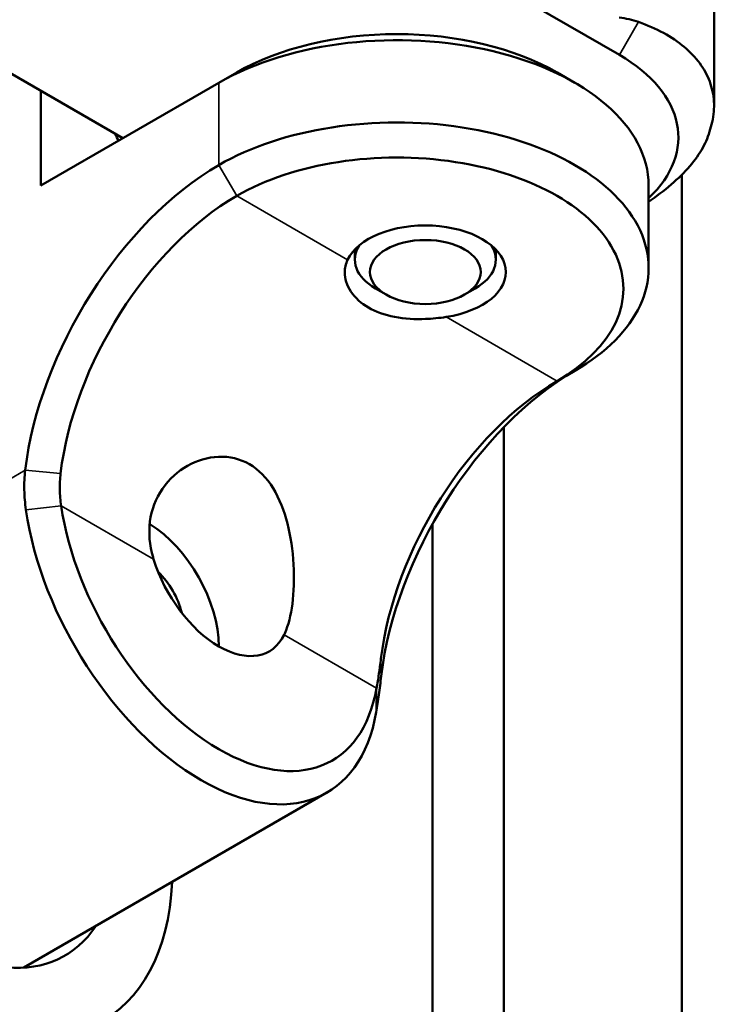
# Model space of a CAD drawing. Header units: millimetres. Extents: x 0 to 2100, y 0 to 1485.
# Tile 252 of 256: x 1808 to 1821, y 846 to 865. Entities that reach past the tile are written whole.
import ezdxf

# ---------------------------------------------------------------- set-up
doc = ezdxf.new("R2010")
doc.units = ezdxf.units.MM
doc.header["$LTSCALE"] = 5
doc.layers.add('Sichtbar (ISO)', color=7, linetype='Continuous', lineweight=50)
doc.layers.add('Sichtbar schmal (ISO)', color=7, linetype='Continuous', lineweight=35)

msp = doc.modelspace()

# ---------------------------------------------------------------- linework, layer by layer
at = {"layer": 'Sichtbar (ISO)'}
for p, q in [((1806.6907, 871.9893), (1819.4427, 864.627)), ((1821.3229, 863.6206), (1821.3229, 868.1776)), ((1809.5785, 862.9736), (1807.2536, 864.3159)), ((1811.4877, 864.0758), (1811.8413, 864.2799)), ((1818.2052, 864.28), (1818.5588, 864.0758)), ((1811.4877, 864.0758), (1807.9522, 862.0346)), ((1807.9522, 862.0346), (1807.9522, 863.9125)), ((1820.6801, 832.3035), (1820.6801, 862.2477)), ((1820.0232, 860.4016), (1820.0232, 862.0346)), ((1814.1889, 860.5649), (1814.1889, 860.7672)), ((1816.9889, 860.5649), (1816.9889, 860.7672)), ((1814.8111, 859.8709), (1814.599, 859.9933)), ((1816.3667, 859.8709), (1816.5789, 859.9933)), ((1817.1446, 857.2364), (1817.1446, 834.3447)), ((1815.7304, 855.3189), (1815.7304, 833.5282)), ((1807.6167, 846.5144), (1813.6342, 849.9886))]:
    msp.add_line(p, q, dxfattribs=at)
for centre, major_axis, ratio, start_param, end_param in [((1817.3229, 860.232), (2.8284, 4.899), 0.5773506, 0.1109936, 0.2275562), ((1815.0232, 862.0346), (5, 0), 0.5773503, 0, 2.3561955), ((1815.0232, 862.4428), (-4.5, 0), 0.5773503, 3.9269908, 5.4977882), ((1816.6142, 862.994), (4, 0), 0.5773503, 5.7326651, 7.0685845), ((1815.0232, 860.4016), (5, 0), 0.5773503, 5.4977881, 8.6393808), ((1815.8559, 864.7019), (5.4026, -1.5156), 0.6167986, 6.2013889, 6.3161338), ((1811.4877, 863.6676), (1.825, -3.161), 0.5773508, 4.5739209, 4.615372), ((1815.0232, 859.9933), (4.5, 0), 0.5773503, 5.4977881, 8.6393808), ((1811.4877, 857.9521), (-2.75, -4.7631), 0.5773497, 3.9269903, 5.3518143), ((1811.8413, 857.748), (-2.5, -4.3301), 0.5773497, 3.9269903, 5.3518143), ((1815.5889, 860.3199), (-1.6, 0), 0.5773503, 1.8325967, 6.0213869), ((1815.5889, 860.5649), (-1.4, 0), 0.5773503, 5.9218182, 7.0685835), ((1815.5889, 860.5649), (1.4, 0), 0.5773503, 5.4977881, 6.6445524), ((1818.5588, 853.8696), (2.75, 4.7631), 0.5773497, 0.7853977, 2.2102217), ((1818.2052, 854.0737), (2.5, 4.3301), 0.5773497, 0.7853977, 2.2102216), ((1811.1342, 854.3187), (2.5, -4.3301), 0.5773508, 4.1057181, 6.8898552), ((1811.4877, 854.5228), (2.25, -3.8971), 0.5773508, 4.1057181, 6.8898552), ((1810.0735, 853.7063), (-1, 1.732), 0.5773508, 3.9269894, 5.4695854), ((1811.4877, 854.5228), (1, -1.732), 0.5773508, 4.3385072, 6.6570661), ((1810.0735, 853.7063), (-0.5, 0.866), 0.5773508, 4.225688, 5.19909), ((1805.8309, 851.2568), (3.35, -5.8024), 0.5773508, 3.9945239, 7.0115429), ((1805.8309, 851.2568), (2.6, -4.5033), 0.5773508, 3.9269903, 6.5614321)]:
    msp.add_ellipse(centre, major_axis=major_axis, ratio=ratio, start_param=start_param, end_param=end_param, dxfattribs=at)
msp.add_ellipse((1815.5889, 860.3199), major_axis=(1.1, 0), ratio=0.5773503, dxfattribs=at)
for points, knots in [([(1821.2864, 863.2969), (1821.3172, 863.4348), (1821.3286, 863.5719), (1821.3203, 863.7061), (1821.312, 863.8403), (1821.284, 863.9717), (1821.2368, 864.0984), (1821.1896, 864.2251), (1821.1231, 864.347), (1821.0382, 864.4624), (1820.9533, 864.5778), (1820.85, 864.6868), (1820.7298, 864.7875), (1820.6095, 864.8882), (1820.4722, 864.9808), (1820.32, 865.0636), (1820.1677, 865.1464), (1820.0005, 865.2195), (1819.8207, 865.2817)], [0, 0, 0, 0, 0.1666667, 0.1666667, 0.1666667, 0.3333333, 0.3333333, 0.3333333, 0.5, 0.5, 0.5, 0.6666667, 0.6666667, 0.6666667, 0.8333333, 0.8333333, 0.8333333, 1, 1, 1, 1]), ([(1820.0232, 861.7147), (1820.0795, 861.7528), (1820.1342, 861.7913), (1820.1873, 861.8302), (1820.3486, 861.9483), (1820.4946, 862.0696), (1820.6228, 862.1918), (1820.751, 862.314), (1820.8613, 862.4372), (1820.952, 862.5592), (1821.0427, 862.6812), (1821.1138, 862.8019), (1821.1641, 862.9191)], [0.16773533, 0.16773533, 0.16773533, 0.16773533, 0.25, 0.25, 0.25, 0.5, 0.5, 0.5, 0.75, 0.75, 0.75, 1, 1, 1, 1]), ([(1816.003, 859.4277), (1815.8666, 859.4066), (1815.7267, 859.3927), (1815.3913, 859.3794), (1815.1765, 859.3904), (1814.781, 859.4663), (1814.6003, 859.5317), (1814.3148, 859.6966), (1814.1915, 859.8067), (1814.0283, 860.0533), (1813.9884, 860.1894), (1813.9893, 860.3958), (1814.0069, 860.4803), (1814.0434, 860.559)], [-0.65085704, -0.65085704, -0.65085704, -0.65085704, -0.61068448, -0.61068448, -0.55012985, -0.55012985, -0.48957522, -0.48957522, -0.42902059, -0.42902059, -0.36846595, -0.36846595, -0.32829339, -0.32829339, -0.32829339, -0.32829339]), ([(1810.1916, 854.6179), (1810.1875, 854.631), (1810.1836, 854.6441), (1810.1097, 854.9), (1810.0906, 855.1468), (1810.149, 855.5966), (1810.2351, 855.8251), (1810.5008, 856.2109), (1810.6795, 856.3683), (1811.0492, 856.5763), (1811.2655, 856.6448), (1811.698, 856.6625), (1811.9131, 856.6104), (1812.2751, 856.4014), (1812.4388, 856.2348), (1812.6933, 855.8205), (1812.786, 855.5735), (1812.9131, 855.0787), (1812.9549, 854.794), (1812.987, 854.2363), (1812.9775, 853.9636), (1812.9191, 853.5138), (1812.8687, 853.3071), (1812.7919, 853.1382), (1812.7879, 853.1297), (1812.7839, 853.1213)], [0.22322665, 0.22322665, 0.22322665, 0.22322665, 0.22729619, 0.22729619, 0.30263527, 0.30263527, 0.38217652, 0.38217652, 0.46171776, 0.46171776, 0.53851318, 0.53851318, 0.6153086, 0.6153086, 0.69210402, 0.69210402, 0.76889944, 0.76889944, 0.84844068, 0.84844068, 0.92798193, 0.92798193, 1.00332101, 1.00332101, 1.00739055, 1.00739055, 1.00739055, 1.00739055]), ([(1807.64, 856.3838), (1807.6262, 856.2552), (1807.6205, 856.1255), (1807.6254, 855.8642), (1807.6361, 855.7329), (1807.6549, 855.6016)], [-0.089668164, -0.089668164, -0.089668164, -0.089668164, -0.044945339, -0.044945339, -0.00000134, -0.00000134, -0.00000134, -0.00000134]), ([(1808.3433, 856.3223), (1808.3308, 856.2163), (1808.3255, 856.1095), (1808.3298, 855.8939), (1808.3395, 855.7857), (1808.3564, 855.6775)], [-0.073522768, -0.073522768, -0.073522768, -0.073522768, -0.036865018, -0.036865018, -0.000001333, -0.000001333, -0.000001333, -0.000001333]), ([(1814.619, 852.0618), (1814.6359, 852.1504), (1814.6517, 852.2439), (1814.6812, 852.44), (1814.6947, 852.5421), (1814.7073, 852.648)], [-0.073522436, -0.073522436, -0.073522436, -0.073522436, -0.036661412, -0.036661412, -0.000001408, -0.000001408, -0.000001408, -0.000001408]), ([(1814.6134, 851.5842), (1814.6322, 851.6937), (1814.6497, 851.8087), (1814.6823, 852.0484), (1814.6972, 852.1727), (1814.7111, 852.3013)], [-0.089669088, -0.089669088, -0.089669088, -0.089669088, -0.044727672, -0.044727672, -0.000001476, -0.000001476, -0.000001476, -0.000001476])]:
    msp.add_open_spline(points, degree=3, knots=knots, dxfattribs=at)
at = {"layer": 'Sichtbar schmal (ISO)'}
for p, q in [((1819.8207, 865.2817), (1819.4427, 864.627)), ((1811.4877, 864.0758), (1811.4877, 862.4428)), ((1811.8413, 861.8305), (1811.4877, 862.4428)), ((1811.8413, 861.8305), (1814.0434, 860.559)), ((1816.003, 859.4277), (1818.2052, 858.1562)), ((1818.2052, 858.1562), (1818.5588, 858.3604)), ((1802.1565, 853.2179), (1807.64, 856.3838)), ((1808.3433, 856.3223), (1807.64, 856.3838)), ((1808.3564, 855.6775), (1807.6549, 855.6016)), ((1808.3564, 855.6775), (1810.1916, 854.6179)), ((1812.7839, 853.1213), (1814.619, 852.0618)), ((1814.7073, 852.648), (1814.7111, 852.3013)), ((1814.619, 852.0618), (1814.6134, 851.5842))]:
    msp.add_line(p, q, dxfattribs=at)

doc.saveas('drawing.dxf')
